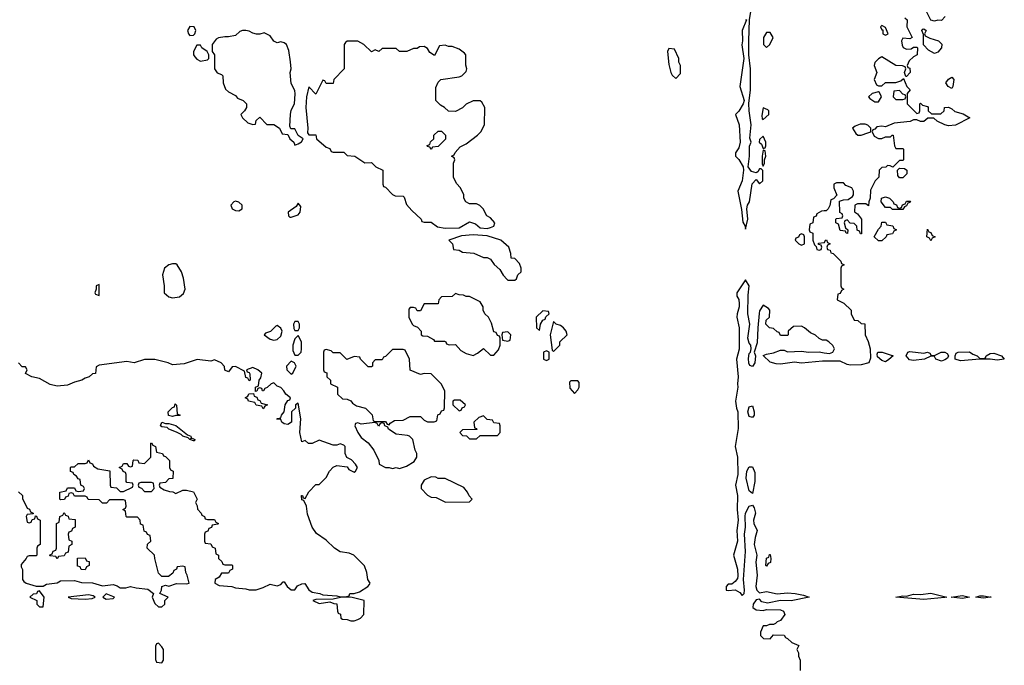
# Model space of a CAD drawing. Header units: inches. Extents: x 1980008 to 2252673, y 74414 to 260562.
# Tile 168 of 228: x 2185396 to 2191030, y 181160 to 184851. Entities that reach past the tile are written whole.
import ezdxf

# ---------------------------------------------------------------- set-up
doc = ezdxf.new("R2010")
doc.units = ezdxf.units.IN
doc.header["$MEASUREMENT"] = 0
doc.layers.add('C1188', color=7, linetype='Continuous')
doc.layers.add('C1198', color=7, linetype='Continuous')

msp = doc.modelspace()

# ---------------------------------------------------------------- linework, layer by layer
at = {"layer": 'C1188', "color": 5, "elevation": 60}
for points in [[(2189550, 184852), (2189554, 184850), (2189530.4, 184790), (2189532.2, 184730), (2189528.3, 184708.3), (2189538.8, 184630), (2189516.3, 184470), (2189540.7, 184390), (2189534.8, 184370), (2189510, 184328), (2189492, 184310), (2189513, 184250), (2189518.8, 184150), (2189510, 184118), (2189491.3, 184090), (2189491.3, 184070), (2189510, 184051.3), (2189534.8, 184010), (2189537.3, 183990), (2189530.5, 183930), (2189504.9, 183870), (2189526.2, 183766.2), (2189534, 183694), (2189547.3, 183670), (2189550, 183654), (2189561.6, 183710), (2189557.4, 183770), (2189561.3, 183790), (2189571.8, 183810), (2189587.3, 183912.7), (2189610, 183938), (2189630, 183912), (2189648, 183930), (2189648.7, 183950), (2189648, 183988), (2189638, 183998), (2189630, 183998), (2189619.3, 183980.7), (2189610, 183976), (2189583.9, 183983.9), (2189565.2, 184010), (2189571.8, 184070), (2189571.6, 184128.4), (2189580.9, 184150), (2189574.5, 184174.5), (2189580.7, 184250), (2189569.5, 184330.5), (2189569, 184371), (2189576.9, 184450), (2189577.4, 184570), (2189568.7, 184650), (2189567.8, 184730), (2189571.2, 184850), (2189581.2, 184910)], [(2190000, 183757.4), (2189983.6, 183756.4), (2189958, 183742), (2189952.7, 183727.3), (2189938, 183722), (2189934, 183690), (2189918, 183682), (2189914, 183650), (2189918, 183638), (2189934, 183630), (2189934, 183590), (2189943.6, 183563.6), (2189954, 183554), (2189958, 183538), (2189970, 183534), (2189982, 183538), (2189986, 183550), (2189982, 183562), (2189966, 183566), (2189967.3, 183572.7), (2190000, 183577.7)], [(2190000, 183018), (2189990, 183018), (2189970, 183028), (2189950, 183048), (2189920.2, 183060.2), (2189886, 183090), (2189870, 183098), (2189823.6, 183096.4), (2189794, 183070), (2189794, 183050), (2189790, 183046), (2189750, 183046), (2189742, 183062), (2189730, 183066), (2189710, 183086), (2189686, 183090), (2189666, 183110), (2189667.3, 183132.7), (2189686, 183150), (2189688, 183190), (2189680.4, 183200.4), (2189650, 183218), (2189630, 183186), (2189627.9, 183172.1), (2189618.8, 183090), (2189616.4, 183003.6), (2189598, 182950), (2189606, 182930), (2189602.8, 182890), (2189590, 182869.2), (2189574.6, 182874.6), (2189567.7, 182887.7), (2189565.4, 182914.6), (2189570, 182942), (2189578, 182950), (2189582, 182970), (2189579, 182990), (2189570, 183002), (2189563, 183030), (2189573.2, 183110), (2189563, 183170), (2189563.5, 183276.5), (2189569.4, 183330), (2189550, 183364), (2189498.8, 183290), (2189498.8, 183270), (2189510.4, 183250.4), (2189513.2, 183226.8), (2189513.4, 183210), (2189500.7, 183170), (2189499.1, 183150), (2189513, 183090), (2189513, 182967), (2189497.3, 182910), (2189507.7, 182810), (2189503, 182770), (2189506, 182750), (2189492.7, 182670), (2189498, 182630), (2189505.5, 182610), (2189506.6, 182513.4), (2189490.5, 182410), (2189503.8, 182350), (2189504.4, 182250), (2189492.4, 182190), (2189503, 182130), (2189500.5, 182050), (2189508, 181990), (2189499.1, 181930), (2189503, 181870), (2189480.7, 181790), (2189503.8, 181710), (2189506, 181670), (2189503, 181657), (2189490, 181639), (2189470, 181624), (2189450, 181624), (2189438.8, 181610), (2189438, 181598), (2189438, 181590), (2189450, 181587), (2189490, 181590.8), (2189516.9, 181576.9), (2189530, 181559.1), (2189540.9, 181570), (2189543.5, 181590), (2189537.4, 181650), (2189549.6, 181810), (2189543.6, 181910), (2189549.4, 181950), (2189546.6, 182010), (2189549.6, 182030.4), (2189569.3, 182070), (2189590, 182074.8), (2189599.3, 182059.3), (2189605.5, 182030), (2189594.8, 181990), (2189597.3, 181970), (2189616, 181930), (2189603.8, 181890), (2189598, 181850), (2189614.8, 181790), (2189608.2, 181750), (2189616, 181676), (2189608.8, 181610), (2189614, 181590), (2189630, 181574), (2189670, 181582.4), (2189730, 181567.7), (2189790, 181573.4), (2189834, 181570), (2189881.4, 181561.4), (2189914, 181550), (2189810, 181528.5), (2189750, 181529.6), (2189674.9, 181514.9), (2189643.1, 181523.1), (2189630, 181539), (2189610, 181534), (2189593.4, 181510), (2189590.8, 181490.8), (2189610, 181476.3), (2189650, 181473), (2189670, 181478.4), (2189750, 181477.1), (2189766, 181470), (2189774.8, 181450), (2189750, 181415.3), (2189730, 181408), (2189721, 181399), (2189710, 181394), (2189686.4, 181393.6), (2189670, 181386), (2189650, 181386), (2189634, 181350), (2189634, 181330), (2189652.7, 181312.7), (2189690, 181312), (2189710, 181334), (2189770, 181332), (2189778, 181318), (2189790, 181314), (2189814, 181290), (2189854, 181274), (2189842, 181250), (2189851.6, 181231.6), (2189852.7, 181212.7), (2189862, 181190), (2189862, 181130)], [(2190000, 182899), (2189990, 182899), (2189870, 182887), (2189830, 182892.7), (2189750, 182882), (2189723.9, 182883.9), (2189690, 182894), (2189649.5, 182930.5), (2189670, 182939.1), (2189710, 182945.5), (2189750, 182961), (2189770, 182961), (2189790, 182951.3), (2189870, 182956), (2189910, 182950.8), (2189970, 182951.3), (2190000, 182947.1)], [(2185390, 182152), (2185411.6, 182131.6), (2185412.7, 182112.7), (2185438, 182058), (2185452.7, 182052.7), (2185458, 182038), (2185474, 182030), (2185474, 182026), (2185438, 182022), (2185434, 182010), (2185438, 181978), (2185450, 181974), (2185462, 181978), (2185467.3, 181992.7), (2185482, 181998), (2185486, 182014), (2185492.7, 182012.7), (2185498, 181998), (2185514, 181990), (2185514, 181850), (2185498, 181842), (2185494, 181830), (2185494, 181790), (2185490, 181786), (2185450, 181786), (2185438, 181782), (2185434, 181770), (2185403.6, 181736.4), (2185403.6, 181723.6), (2185412.7, 181707.3), (2185412, 181650), (2185419.6, 181639.6), (2185434, 181630), (2185490, 181612), (2185530, 181612), (2185550, 181624.7), (2185610, 181632), (2185630, 181642), (2185710, 181644.7), (2185750, 181634), (2185812, 181632), (2185870, 181614), (2185930, 181621), (2185954.4, 181614.4), (2185970, 181602), (2186003.6, 181603.6), (2186030, 181610.5), (2186062, 181602), (2186130, 181596), (2186162, 181570), (2186154, 181550), (2186170, 181514), (2186190, 181494), (2186210, 181494), (2186226, 181510), (2186226, 181530), (2186246, 181550), (2186198, 181570), (2186208, 181590), (2186209.3, 181610.7), (2186230, 181618), (2186250, 181612), (2186293.2, 181626.8), (2186350, 181626), (2186366, 181630), (2186354.6, 181674.6), (2186346, 181690), (2186342, 181722), (2186330, 181726), (2186298, 181722), (2186294, 181710), (2186278, 181702), (2186272.7, 181687.3), (2186247.3, 181667.3), (2186210, 181668), (2186190, 181686), (2186168.7, 181770), (2186168, 181790), (2186126, 181830), (2186127.3, 181852.7), (2186146, 181870), (2186142, 181902), (2186127.3, 181907.3), (2186122, 181922), (2186107.3, 181927.3), (2186102, 181962), (2186087.3, 181967.3), (2186086, 181990), (2186070, 182006), (2186010, 182006), (2186006, 182010), (2186002, 182042), (2185986, 182050), (2186002, 182058), (2186006, 182070), (2186002, 182102), (2185990, 182106), (2185910, 182106), (2185892.7, 182087.3), (2185870, 182086), (2185850, 182106), (2185788.4, 182108.4), (2185782, 182122), (2185770, 182126), (2185710, 182126), (2185702, 182142), (2185690, 182146), (2185678, 182142), (2185672.7, 182127.3), (2185658, 182122), (2185652.7, 182107.3), (2185630, 182106), (2185626, 182110), (2185626, 182150), (2185662, 182158), (2185670, 182174), (2185710, 182174), (2185718, 182158), (2185730, 182154), (2185762, 182158), (2185766, 182170), (2185762, 182182), (2185746, 182190), (2185742, 182222), (2185730, 182226), (2185722, 182242), (2185706, 182250), (2185702, 182262), (2185687.3, 182267.3), (2185686, 182290), (2185690, 182294), (2185710, 182294), (2185730, 182314), (2185770, 182314), (2185782, 182318), (2185790, 182334), (2185798, 182318), (2185812.7, 182312.7), (2185818, 182298), (2185843.6, 182283.6), (2185912.7, 182272.7), (2185914, 182190), (2185918, 182178), (2185950, 182174), (2185970, 182154), (2185990, 182154), (2186042, 182178), (2186046, 182190), (2186042, 182202), (2186010, 182206), (2186006, 182210), (2186006, 182250), (2186002, 182262), (2185987.3, 182267.3), (2185982, 182282), (2185966, 182290), (2185982, 182298), (2185990, 182314), (2186010, 182314), (2186018, 182298), (2186030, 182294), (2186042, 182298), (2186046, 182330), (2186050, 182334), (2186072.7, 182332.7), (2186078, 182318), (2186110, 182314), (2186146, 182350), (2186146, 182430), (2186150, 182432), (2186158, 182418), (2186174, 182410), (2186178, 182378), (2186214, 182370), (2186218, 182358), (2186230, 182354), (2186254, 182330), (2186254, 182290), (2186258, 182278), (2186274, 182270), (2186272.7, 182227.3), (2186250, 182226), (2186230, 182206), (2186198, 182202), (2186194, 182190), (2186198, 182178), (2186223.6, 182163.6), (2186252.7, 182152.7), (2186271.6, 182151.6), (2186290, 182142), (2186330, 182162), (2186350, 182162), (2186390, 182151.3), (2186412, 182110), (2186402, 182090), (2186411.6, 182071.6), (2186412.7, 182052.7), (2186434, 182030), (2186438, 182018), (2186454, 182010), (2186458, 181998), (2186470, 181994), (2186510, 181994), (2186518, 181978), (2186534, 181970), (2186530, 181966), (2186498, 181962), (2186492.7, 181947.3), (2186478, 181942), (2186472.7, 181927.3), (2186458, 181922), (2186454, 181910), (2186454, 181870), (2186458, 181858), (2186490, 181854), (2186498, 181838), (2186514, 181830), (2186518, 181798), (2186534, 181790), (2186534, 181770), (2186552.7, 181752.7), (2186558, 181738), (2186570, 181734), (2186610, 181734), (2186614, 181730), (2186614, 181710), (2186598, 181702), (2186590, 181686), (2186550, 181686), (2186536.9, 181663.1), (2186514, 181650), (2186512, 181630), (2186536.9, 181616.9), (2186610, 181611.3), (2186630, 181602), (2186690, 181598), (2186710, 181592), (2186750, 181592), (2186790, 181604.7), (2186830, 181624.7), (2186870, 181614), (2186890, 181622), (2186903.1, 181636.9), (2186910, 181638), (2186926, 181610), (2186950, 181590.8), (2186970, 181590.8), (2186985.3, 181614.7), (2187010, 181626.4), (2187027.5, 181627.5), (2187050, 181590.8), (2187070, 181577.3), (2187114, 181570), (2187130, 181562), (2187210, 181558), (2187230, 181551.3), (2187267.3, 181552.7), (2187282, 181558), (2187286, 181570), (2187310, 181570.8), (2187340.2, 181579.8), (2187389, 181610), (2187398, 181622), (2187402, 181630), (2187388.7, 181650), (2187382, 181690), (2187369.1, 181729.1), (2187308.8, 181788.9), (2187280.4, 181800.4), (2187230, 181808), (2187198, 181830), (2187150, 181875.3), (2187093.6, 181913.6), (2187069.4, 181949.4), (2187043.1, 182023.1), (2187038, 182070), (2187022, 182102), (2187010, 182106), (2187009.4, 182130), (2187014, 182130), (2187018, 182118), (2187030, 182114), (2187050, 182152), (2187090, 182194), (2187110, 182194), (2187118, 182202), (2187150, 182234), (2187168, 182270), (2187190, 182292), (2187210, 182302), (2187270, 182294), (2187279.6, 182279.6), (2187310, 182264.7), (2187318, 182270), (2187328, 182290), (2187318, 182310), (2187294.6, 182334.6), (2187268.4, 182348.4), (2187258, 182370), (2187258, 182410), (2187250, 182418), (2187230, 182426), (2187210, 182418), (2187190, 182418), (2187110, 182448), (2187070, 182428), (2187048.4, 182428.4), (2187030, 182446), (2187010, 182438), (2186999, 182490), (2187004, 182570), (2186990, 182658), (2186974, 182650), (2186974, 182630), (2186952, 182610), (2186952, 182550), (2186930, 182537.2), (2186910, 182541.2), (2186895.3, 182550), (2186890, 182566), (2186867.3, 182567.3), (2186868.4, 182571.6), (2186890, 182574), (2186894, 182590), (2186909, 182610), (2186915.3, 182650), (2186930, 182674), (2186942, 182678), (2186946, 182690), (2186918, 182710), (2186908, 182730), (2186890, 182748), (2186870, 182755.3), (2186850, 182774), (2186834, 182770), (2186812.7, 182747.3), (2186798, 182742), (2186791.6, 182728.4), (2186786, 182730), (2186782, 182742), (2186770, 182746), (2186758, 182742), (2186752.7, 182727.3), (2186746, 182726), (2186746, 182750), (2186762, 182758), (2186766, 182790), (2186776.4, 182803.6), (2186782, 182830), (2186758, 182850), (2186730, 182862), (2186694, 182850), (2186698, 182838), (2186710, 182834), (2186712.7, 182827.3), (2186714, 182790), (2186710, 182786), (2186702, 182802), (2186690, 182806), (2186682, 182842), (2186630, 182868), (2186612.7, 182867.3), (2186590, 182838), (2186570, 182848), (2186568, 182868), (2186548.4, 182888.4), (2186510, 182906), (2186490, 182898), (2186411.6, 182908.4), (2186336.9, 182883.1), (2186270, 182878), (2186246, 182890), (2186170, 182908), (2186110, 182908.7), (2186050.9, 182889.1), (2186010, 182897.2), (2185850, 182875.3), (2185832.7, 182867.3), (2185830, 182828), (2185812.7, 182827.3), (2185794, 182810), (2185770, 182802), (2185750.7, 182789.3), (2185710, 182779), (2185670, 182762), (2185610, 182755.3), (2185570, 182766), (2185510, 182799), (2185466, 182810), (2185428.8, 182828.9), (2185438, 182850), (2185430, 182866), (2185410, 182866), (2185388.4, 182888.4)]]:
    msp.add_lwpolyline(points, dxfattribs=at)
for points in [[(2186368.7, 184811.3), (2186356, 184790), (2186361, 184770), (2186370, 184761), (2186390, 184762), (2186398, 184770), (2186404, 184790), (2186394, 184810)], [(2186690, 184789.5), (2186670, 184789.4), (2186655.9, 184784.1), (2186630, 184761.2), (2186590, 184753.2), (2186570, 184754), (2186533.4, 184746.6), (2186520.7, 184739.3), (2186498, 184710), (2186498, 184670), (2186511.3, 184650), (2186511, 184570), (2186526.8, 184546.8), (2186550, 184538), (2186558, 184530), (2186561, 184490), (2186573.7, 184453.7), (2186590, 184438), (2186630, 184418), (2186642, 184402), (2186674, 184390), (2186694, 184370), (2186694, 184350), (2186682, 184330), (2186662, 184310), (2186671.3, 184290), (2186702, 184262), (2186730, 184252), (2186746, 184254), (2186750, 184274), (2186770, 184294), (2186810, 184252), (2186850, 184251.3), (2186882, 184230), (2186898, 184198), (2186930, 184194), (2186942, 184170), (2186964.7, 184150), (2186970, 184134), (2186990, 184142), (2187008, 184152), (2187018, 184170), (2186988.8, 184188.9), (2186970, 184228), (2186948, 184228), (2186942, 184242), (2186946, 184310), (2186950, 184334), (2186968, 184370), (2186972.1, 184427.9), (2186970, 184446), (2186950, 184486), (2186944, 184550), (2186949.1, 184570.9), (2186946.3, 184610), (2186935.9, 184675.9), (2186922, 184710), (2186910, 184719), (2186890, 184724), (2186870, 184719), (2186850, 184729), (2186830, 184758), (2186795.3, 184775.3), (2186770, 184768), (2186751.6, 184768.4), (2186730, 184774), (2186710, 184786)], [(2189690, 184778), (2189670, 184778), (2189651.3, 184750), (2189652, 184710), (2189670, 184692), (2189688, 184710), (2189708, 184750)], [(2186430, 184706), (2186410, 184706), (2186391.3, 184670), (2186391, 184650), (2186398, 184638), (2186410, 184624.7), (2186430, 184614.8), (2186470, 184622), (2186478, 184630), (2186478, 184650), (2186468.8, 184668.9), (2186438, 184690)], [(2187330, 184728), (2187270, 184728), (2187259.6, 184720.4), (2187252, 184710), (2187252, 184570), (2187194, 184510), (2187190, 184486), (2187150, 184486), (2187142, 184502), (2187130, 184506), (2187090, 184426), (2187050, 184468), (2187038, 184410), (2187033, 184350), (2187044.9, 184230), (2187043.5, 184203.5), (2187050, 184192), (2187090, 184192), (2187094, 184170), (2187150, 184122), (2187170, 184114), (2187178, 184098), (2187190, 184094), (2187250, 184094), (2187270, 184074), (2187314, 184070), (2187370, 184032), (2187410, 184034), (2187434, 184010), (2187474, 183990), (2187474, 183910), (2187478, 183898), (2187490, 183894), (2187530, 183852), (2187544.7, 183844.7), (2187590, 183842), (2187596.9, 183836.9), (2187610, 183794), (2187639.6, 183759.6), (2187694, 183710), (2187698, 183698), (2187710, 183694), (2187750, 183694), (2187787.1, 183667.1), (2187830, 183658.8), (2187910, 183662), (2187970, 183695.5), (2188004, 183684), (2188030, 183662), (2188070, 183658), (2188090, 183663.8), (2188108.7, 183670), (2188114, 183690), (2188090, 183718), (2188068.7, 183730), (2188048, 183770), (2188028.8, 183788.9), (2188010, 183798), (2187970, 183798), (2187949.1, 183809.1), (2187938, 183830), (2187938, 183850), (2187918, 183890), (2187894.6, 183914.6), (2187878, 183950), (2187878, 184030), (2187886, 184050), (2187882, 184062), (2187866, 184070), (2187882, 184078), (2187887.3, 184092.7), (2187916.4, 184123.6), (2187950, 184142), (2188015.3, 184190), (2188035.3, 184210), (2188055.3, 184250), (2188058, 184350), (2188040.4, 184380.4), (2188030, 184388), (2187990, 184388), (2187950, 184368), (2187930, 184348), (2187890, 184326), (2187850, 184328), (2187826, 184350), (2187803.1, 184363.1), (2187778, 184390), (2187776.4, 184463.6), (2187790, 184494), (2187806, 184510), (2187910, 184524.7), (2187926, 184530), (2187950, 184554), (2187955.3, 184570), (2187948.4, 184591.6), (2187948, 184650), (2187940.4, 184660.4), (2187910, 184682), (2187870, 184698), (2187850, 184698), (2187830, 184706), (2187798, 184702), (2187770, 184646), (2187743.1, 184663.1), (2187730, 184686), (2187710, 184698), (2187683.6, 184696.4), (2187670, 184686), (2187650, 184686), (2187611.3, 184668.7), (2187568.7, 184668.7), (2187550, 184686), (2187470, 184686), (2187451.6, 184668.4), (2187430, 184678), (2187410, 184668), (2187366, 184710)], [(2189110, 184686), (2189102, 184670), (2189110, 184594), (2189122, 184550), (2189130, 184534), (2189150, 184514), (2189176.4, 184543.6), (2189178, 184590), (2189168.4, 184608.4), (2189168, 184630), (2189142, 184682)], [(2189650, 184348), (2189642.5, 184302.5), (2189644.5, 184284.5), (2189650, 184281), (2189682, 184310), (2189682, 184330), (2189676.5, 184336.5)], [(2187750, 184108), (2187742, 184122), (2187730, 184126), (2187727.3, 184132.7), (2187742, 184138), (2187747.3, 184152.7), (2187766, 184170), (2187766, 184190), (2187790, 184214), (2187810, 184214), (2187832, 184190), (2187832.7, 184167.3), (2187790, 184126), (2187758, 184122)], [(2189650, 184186), (2189630, 184166), (2189627.3, 184150), (2189639.8, 184139.8), (2189650, 184114), (2189662, 184118), (2189666, 184130), (2189666, 184150)], [(2189650, 184106), (2189644.7, 184070), (2189644.7, 184024.7), (2189650, 184014), (2189658, 184030), (2189658, 184050), (2189666, 184070), (2189662, 184102)], [(2186630, 183813.2), (2186622, 183810), (2186604.7, 183790), (2186611.3, 183770), (2186630, 183760.7), (2186650, 183758.8), (2186668.7, 183770), (2186668.7, 183790), (2186650, 183808.7)], [(2186990, 183802), (2186977.5, 183782.5), (2186932, 183750), (2186934, 183730), (2186942, 183722), (2186950, 183722), (2186990, 183734.8), (2187000.9, 183750), (2187004, 183784)], [(2187990, 183620.5), (2187924.9, 183615.1), (2187852, 183590), (2187872, 183570), (2187878, 183538), (2187910, 183534), (2187930, 183522), (2187995.3, 183515.3), (2188050, 183492), (2188070, 183491.3), (2188090, 183482), (2188111.6, 183451.6), (2188143.6, 183423.6), (2188162, 183390), (2188185.4, 183365.4), (2188190, 183362), (2188230, 183362), (2188238, 183370), (2188247.3, 183392.7), (2188266, 183410), (2188266, 183430), (2188256.4, 183456.4), (2188230, 183486), (2188207.3, 183487.3), (2188206, 183514), (2188195.3, 183550), (2188149, 183590), (2188070, 183615.3)], [(2189870, 183626), (2189858, 183622), (2189852.7, 183607.3), (2189838, 183602), (2189834, 183590), (2189854, 183570), (2189870, 183562), (2189886, 183570), (2189886, 183610), (2189882, 183622)], [(2186290, 183455.3), (2186270, 183455.3), (2186250, 183448.7), (2186224.7, 183430), (2186212.7, 183392.7), (2186222, 183330), (2186222, 183290), (2186250, 183266), (2186270, 183261), (2186310, 183266), (2186333.6, 183286.4), (2186342, 183310), (2186333.6, 183373.6), (2186322, 183410), (2186298, 183450)], [(2185850, 183338), (2185834, 183330), (2185834, 183310), (2185826.8, 183290), (2185830, 183282), (2185850, 183274)], [(2187890, 183286), (2187870, 183268), (2187810, 183266), (2187794, 183250), (2187790, 183226), (2187710, 183226), (2187690, 183186), (2187670, 183186), (2187662, 183202), (2187650, 183206), (2187630, 183206), (2187623.6, 183196.4), (2187622, 183150), (2187642, 183110), (2187650, 183102), (2187672.7, 183092.7), (2187694, 183070), (2187694, 183050), (2187703.6, 183043.6), (2187730, 183042), (2187763.6, 183023.6), (2187770, 183014), (2187827.3, 183012.7), (2187834, 183010), (2187838, 182998), (2187852.7, 182992.7), (2187890, 182994), (2187919.6, 182959.6), (2187950, 182942), (2187990, 182932), (2188016.4, 182943.6), (2188050, 182972), (2188090, 182934), (2188110, 182934), (2188136.4, 182963.6), (2188146, 182990), (2188146, 183030), (2188142, 183042), (2188130, 183046), (2188122, 183062), (2188110, 183066), (2188096.4, 183116.4), (2188078, 183150), (2188058, 183170), (2188048, 183190), (2188048, 183210), (2188030, 183238), (2187970, 183268), (2187950, 183268), (2187936.4, 183276.4), (2187910, 183278)], [(2188390, 183186), (2188352, 183150), (2188354, 183090), (2188370, 183074), (2188375.3, 183110), (2188390, 183134), (2188402, 183138), (2188407.3, 183152.7), (2188426, 183170), (2188422, 183182)], [(2186990, 183126), (2186970, 183126), (2186962, 183110), (2186965.4, 183085.4), (2186970, 183074), (2186990, 183074), (2186998, 183090), (2186998, 183110)], [(2188450, 183126), (2188431.3, 183050), (2188442, 182962), (2188450, 182954), (2188486, 182990), (2188486, 183010), (2188528, 183050), (2188522, 183070), (2188508, 183090), (2188490, 183102), (2188466, 183110)], [(2186870, 183102), (2186861, 183099), (2186831.3, 183068.7), (2186802, 183058), (2186794, 183050), (2186830, 183024.7), (2186850, 183018), (2186870, 183022), (2186890, 183042), (2186897.2, 183070), (2186890, 183088)], [(2188190, 183066), (2188158, 183062), (2188154, 183050), (2188158, 183018), (2188190, 183014), (2188202, 183018), (2188206, 183050)], [(2186990, 183046), (2186970, 183026), (2186958, 182990), (2186959.6, 182959.6), (2186970, 182934), (2186990, 182934), (2187006, 182950), (2187008, 182970), (2187008, 183010)], [(2187590, 182966), (2187530, 182966), (2187490, 182926), (2187478, 182922), (2187470, 182906), (2187430, 182906), (2187414, 182890), (2187414, 182870), (2187410, 182866), (2187390, 182866), (2187346, 182910), (2187342, 182922), (2187310, 182926), (2187268.8, 182908.9), (2187230, 182946), (2187190, 182946), (2187178, 182958), (2187150, 182966), (2187138, 182962), (2187134, 182950), (2187134, 182850), (2187138, 182838), (2187152.7, 182832.7), (2187154, 182810), (2187174, 182790), (2187174, 182770), (2187214, 182750), (2187214, 182710), (2187243.6, 182683.6), (2187270, 182682), (2187290, 182672), (2187299.6, 182659.6), (2187323.6, 182643.6), (2187374, 182630), (2187412.7, 182592.7), (2187418, 182558), (2187430, 182554), (2187490, 182554), (2187498, 182538), (2187510, 182534), (2187516.4, 182543.6), (2187540.4, 182559.6), (2187590, 182562), (2187630, 182582), (2187690, 182582), (2187710, 182562), (2187730, 182552), (2187767.3, 182552.7), (2187782, 182558), (2187788.4, 182591.6), (2187802, 182598), (2187810, 182614), (2187822, 182618), (2187827.3, 182632.7), (2187828, 182730), (2187808, 182770), (2187750, 182826), (2187710, 182828), (2187690, 182822), (2187630, 182848), (2187626, 182910), (2187602, 182962)], [(2188410, 182958), (2188394, 182950), (2188394, 182910), (2188410, 182902), (2188426, 182910), (2188426, 182950)], [(2186950, 182898), (2186922, 182870), (2186924.7, 182850), (2186950, 182824.7), (2186958, 182830), (2186978, 182870), (2186968.4, 182888.4)], [(2188590, 182786), (2188550, 182786), (2188542, 182778), (2188543.6, 182743.6), (2188570, 182714), (2188590, 182734), (2188598, 182750), (2188596.4, 182776.4)], [(2186790, 182626), (2186782, 182642), (2186750, 182648), (2186742, 182662), (2186706, 182670), (2186702, 182682), (2186686, 182690), (2186702, 182698), (2186707.3, 182712.7), (2186734, 182714), (2186738, 182698), (2186752.7, 182692.7), (2186758, 182678), (2186770, 182674), (2186778, 182658), (2186814, 182650), (2186798, 182642)], [(2187916.4, 182676.4), (2187883.6, 182676.4), (2187874, 182670), (2187874, 182650), (2187910, 182614), (2187922, 182618), (2187927.3, 182632.7), (2187942, 182638), (2187946, 182650)], [(2186270, 182582), (2186248.4, 182588.4), (2186246, 182610), (2186270, 182634), (2186282, 182638), (2186286, 182654), (2186292.7, 182647.3), (2186298, 182598), (2186314, 182590), (2186310, 182588.7), (2186290, 182588.7)], [(2189590, 182576), (2189570, 182582.7), (2189563, 182610), (2189570, 182637.3), (2189590, 182642.8), (2189599.5, 182610), (2189598.4, 182590)], [(2186230, 182542), (2186250, 182542), (2186290, 182531.3), (2186356.8, 182476.8), (2186374.8, 182470), (2186378, 182462), (2186374, 182454), (2186382, 182458), (2186398, 182450), (2186396, 182444), (2186390, 182444), (2186369, 182450), (2186360.4, 182460.4), (2186330, 182469.6), (2186320.2, 182480.2), (2186293.6, 182493.6), (2186248.7, 182510), (2186240.4, 182520.4), (2186210, 182522.7), (2186201.2, 182530), (2186209.1, 182550.9)], [(2187427.3, 182547.3), (2187350, 182538), (2187330, 182546), (2187318, 182542), (2187314, 182530), (2187331.3, 182490), (2187350, 182462), (2187390, 182432), (2187422, 182390), (2187451.6, 182331.6), (2187452, 182310), (2187490, 182291.3), (2187510, 182291.3), (2187530, 182284.7), (2187550, 182291), (2187570, 182284.7), (2187610, 182298), (2187654, 182326), (2187668, 182350), (2187668, 182370), (2187658, 182390), (2187646, 182450), (2187626, 182470), (2187614.6, 182474.6), (2187550, 182482), (2187506, 182510), (2187502, 182522), (2187486, 182530), (2187482, 182542), (2187470, 182546), (2187458, 182542), (2187450, 182528), (2187442, 182542)], [(2188050, 182586), (2188023.6, 182576.4), (2187994, 182550), (2187998, 182518), (2188010, 182514), (2188012.7, 182507.3), (2187930, 182506), (2187914, 182490), (2187930, 182474), (2187952.7, 182472.7), (2187970, 182454), (2188010, 182454), (2188030, 182474), (2188130, 182474), (2188146, 182490), (2188146, 182530), (2188142, 182542), (2188110, 182546), (2188102, 182562), (2188070, 182566)], [(2189590, 182142), (2189570, 182158), (2189553.6, 182230), (2189557.6, 182270), (2189570, 182294.8), (2189590, 182294.8), (2189602.8, 182262.8), (2189602.4, 182210)], [(2186150, 182206), (2186090, 182206), (2186078, 182202), (2186074, 182190), (2186078, 182178), (2186092.7, 182172.7), (2186110, 182154), (2186150, 182154), (2186166, 182170), (2186162, 182202)], [(2187750, 182238), (2187710, 182218), (2187694, 182190), (2187694, 182170), (2187730, 182132), (2187750, 182122), (2187779.6, 182119.6), (2187832.7, 182092.7), (2187970, 182094), (2187986, 182110), (2187968, 182128), (2187958, 182150), (2187936.5, 182176.5), (2187830, 182228.7), (2187790, 182228), (2187776.4, 182236.4)], [(2185610, 181768), (2185602, 181782), (2185570, 181786), (2185566, 181790), (2185582, 181798), (2185587.3, 181812.7), (2185602, 181818), (2185606, 181830), (2185606, 181970), (2185622, 181978), (2185626, 182010), (2185642, 182018), (2185650, 182034), (2185658, 182018), (2185672.7, 182012.7), (2185678, 181998), (2185712.7, 181992.7), (2185714, 181950), (2185698, 181942), (2185692.7, 181927.3), (2185678, 181922), (2185674, 181910), (2185678, 181878), (2185694, 181870), (2185694, 181850), (2185678, 181842), (2185672.7, 181807.3), (2185658, 181802), (2185650, 181786), (2185618, 181782)], [(2185770, 181706), (2185747.3, 181707.3), (2185742, 181722), (2185727.3, 181727.3), (2185727.3, 181772.7), (2185770, 181774), (2185778, 181758), (2185792.7, 181752.7), (2185794, 181730), (2185778, 181722)], [(2189670, 181726), (2189666, 181730), (2189668.4, 181771.6), (2189682, 181778), (2189686, 181794), (2189690, 181794), (2189694, 181770), (2189691.6, 181748.4), (2189678, 181742)], [(2185510, 181586), (2185498, 181582), (2185491.6, 181568.4), (2185472.7, 181567.3), (2185454, 181550), (2185494, 181530), (2185494, 181510), (2185510, 181494), (2185530, 181494), (2185535.3, 181550)], [(2185790, 181562), (2185674, 181550), (2185690, 181542), (2185770, 181538), (2185810, 181541), (2185828, 181550), (2185817.2, 181557.2)], [(2185890, 181568), (2185872, 181550), (2185890, 181538), (2185930, 181542), (2185938, 181550)], [(2187290, 181549.2), (2187231.6, 181548.4), (2187190, 181538), (2187090, 181535.3), (2187074, 181530), (2187110, 181514), (2187170, 181522), (2187192.7, 181512.7), (2187211.6, 181511.6), (2187214, 181470), (2187218, 181458), (2187231.6, 181451.6), (2187234, 181430), (2187243.6, 181423.6), (2187270, 181422), (2187290, 181414), (2187310, 181414), (2187330, 181422), (2187346, 181430), (2187366, 181450), (2187368, 181530)], [(2186190, 181286), (2186178, 181282), (2186174, 181270), (2186172.7, 181192.7), (2186178, 181178), (2186210, 181174), (2186218, 181190), (2186218, 181250), (2186210, 181266)]]:
    msp.add_lwpolyline(points, close=True, dxfattribs=at)
at = {"layer": 'C1198', "color": 5, "elevation": 60}
for points in [[(2190461, 184861), (2190474, 184850), (2190472, 184810), (2190502, 184750), (2190490, 184742), (2190450, 184746), (2190442, 184730), (2190445.4, 184705.4), (2190451.6, 184691.6), (2190470, 184682), (2190496.4, 184683.6), (2190510, 184694), (2190530, 184694), (2190534, 184690), (2190532, 184650), (2190510, 184638), (2190484.7, 184615.3), (2190474, 184590), (2190478, 184578), (2190490, 184574), (2190491.3, 184550), (2190470, 184526), (2190466, 184526), (2190458, 184550), (2190466, 184570), (2190462, 184582), (2190448, 184588), (2190410, 184589.2), (2190330, 184638), (2190310, 184628), (2190290, 184606), (2190284.7, 184590), (2190301, 184550), (2190286, 184510), (2190299.6, 184479.6), (2190310, 184472), (2190330, 184472), (2190350, 184491.3), (2190410, 184491.3), (2190438, 184502), (2190454, 184514), (2190472, 184470), (2190492, 184450), (2190474, 184430), (2190474, 184370), (2190530, 184314), (2190542, 184318), (2190546, 184330), (2190546, 184370), (2190550, 184374), (2190562, 184362), (2190590, 184354), (2190594, 184350), (2190594, 184330), (2190612.7, 184312.7), (2190667.3, 184312.7), (2190686, 184330), (2190688, 184350), (2190710, 184351.3), (2190730, 184342), (2190746.4, 184326.4), (2190793.7, 184313.7), (2190832, 184290), (2190750, 184249), (2190710, 184245.2), (2190689.1, 184249.1), (2190646, 184270), (2190627.3, 184287.3), (2190610, 184288), (2190592.7, 184287.3), (2190570, 184268.7), (2190550, 184268.7), (2190530, 184278), (2190510, 184278), (2190490.9, 184269.1), (2190399.6, 184260.4), (2190350, 184238), (2190330, 184242), (2190301, 184239), (2190290, 184226), (2190278, 184222), (2190274, 184210), (2190285.4, 184185.4), (2190310, 184172), (2190330, 184171.3), (2190350, 184182), (2190378, 184182), (2190388.4, 184191.6), (2190394, 184190), (2190402, 184130), (2190410, 184114), (2190450, 184114), (2190454, 184110), (2190454, 184050), (2190450, 184046), (2190430, 184046), (2190392, 184008), (2190376.4, 184016.4), (2190362, 184018), (2190351.6, 184008.4), (2190330, 184006), (2190314, 183990), (2190312, 183950), (2190292, 183930), (2190263.6, 183876.4), (2190262, 183830), (2190254, 183810), (2190252.7, 183787.3), (2190238, 183798), (2190190, 183798), (2190174, 183790), (2190172.7, 183752.7), (2190190, 183742), (2190212, 183710), (2190212.7, 183627.3), (2190207.3, 183627.3), (2190202, 183642), (2190187.3, 183647.3), (2190186, 183670), (2190170, 183686), (2190147.3, 183687.3), (2190130, 183706), (2190118, 183702), (2190114, 183690), (2190122, 183662), (2190134, 183650), (2190132, 183628), (2190126, 183630), (2190122, 183642), (2190090, 183646), (2190082, 183682), (2190066, 183690), (2190066, 183710), (2190070, 183714), (2190102, 183718), (2190106, 183730), (2190102, 183742), (2190088.4, 183748.4), (2190087.3, 183812.7), (2190110, 183822), (2190136.4, 183823.6), (2190160.4, 183839.6), (2190168, 183850), (2190168, 183870), (2190158, 183890), (2190124, 183904), (2190110, 183918), (2190070, 183918), (2190054, 183910), (2190054, 183890), (2190072, 183848), (2190052.7, 183827.3), (2190038, 183822), (2190031.6, 183788.4), (2190022, 183770), (2190010, 183758), (2190000, 183757.4)], [(2190691.6, 184868.4), (2190670, 184846), (2190650, 184848), (2190630, 184842), (2190610, 184848), (2190582, 184902)], [(2190000, 183577.7), (2190002, 183578), (2190006, 183590), (2190012.7, 183592.7), (2190018, 183578), (2190034, 183570), (2190018, 183562), (2190014, 183550), (2190018, 183538), (2190032.7, 183532.7), (2190038, 183518), (2190050, 183514), (2190094, 183470), (2190098, 183458), (2190114, 183450), (2190098, 183442), (2190094, 183430), (2190094, 183330), (2190098, 183318), (2190112, 183310), (2190098, 183302), (2190090, 183286), (2190078, 183282), (2190074, 183250), (2190111.2, 183231.1), (2190154, 183190), (2190154, 183170), (2190170, 183134), (2190191.6, 183131.6), (2190210, 183114), (2190231.6, 183111.6), (2190234, 183050), (2190251.3, 183011.3), (2190262, 182970), (2190263.6, 182916.4), (2190254, 182890), (2190210, 182878), (2190150, 182875.3), (2190130, 182879), (2190090, 182899), (2190000, 182899)], [(2190000, 182947.1), (2190030, 182942.8), (2190048, 182950), (2190058, 182970), (2190048.4, 182988.4), (2190026, 183010), (2190010, 183018), (2190000, 183018)]]:
    msp.add_lwpolyline(points, dxfattribs=at)
for points in [[(2190330, 184818), (2190322, 184810), (2190330, 184794), (2190334, 184794), (2190334, 184770), (2190350, 184762), (2190366, 184770), (2190350, 184806)], [(2190630, 184658), (2190596.4, 184676.4), (2190567.3, 184707.3), (2190567.3, 184767.3), (2190558, 184790), (2190564, 184796), (2190570, 184798), (2190582, 184790), (2190574, 184770), (2190578, 184758), (2190604.7, 184744.7), (2190654, 184730), (2190672, 184712), (2190671.3, 184690), (2190650, 184666)], [(2190730, 184458), (2190708, 184470), (2190695.3, 184490), (2190710, 184512), (2190730, 184522), (2190742, 184510), (2190736, 184470)], [(2190310, 184438), (2190274, 184430), (2190252, 184410), (2190259.6, 184399.6), (2190290, 184382), (2190310, 184382), (2190328, 184410), (2190315.3, 184435.3)], [(2190430, 184446), (2190398, 184442), (2190394, 184410), (2190410, 184394), (2190450, 184394), (2190462, 184398), (2190466, 184410), (2190462, 184422), (2190450, 184426)], [(2190234.6, 184254.6), (2190205.4, 184254.6), (2190176.9, 184243.1), (2190162, 184230), (2190179.6, 184199.6), (2190191.3, 184191.3), (2190210, 184191), (2190250, 184204.7), (2190266, 184210), (2190266, 184230), (2190248.7, 184248.7)], [(2190430, 183946), (2190420.4, 183960.4), (2190418, 183990), (2190430, 184002), (2190459.6, 183999.6), (2190471.6, 183991.6), (2190472, 183970), (2190450, 183946)], [(2190430, 183774), (2190442, 183778), (2190447.3, 183792.7), (2190462, 183798), (2190470, 183814), (2190492.7, 183812.7), (2190490, 183806), (2190478, 183802), (2190470, 183786), (2190458, 183782), (2190450, 183766), (2190390, 183766), (2190378, 183778), (2190350, 183778), (2190326, 183810), (2190328, 183830), (2190350, 183838), (2190374, 183830), (2190394, 183810), (2190398, 183798), (2190412.7, 183792.7), (2190418, 183778)], [(2190310, 183586), (2190286, 183610), (2190310, 183654), (2190326, 183670), (2190330, 183694), (2190350, 183694), (2190358, 183678), (2190391.6, 183671.6), (2190398, 183658), (2190414, 183650), (2190398, 183642), (2190390, 183626), (2190358, 183622), (2190354, 183610), (2190330, 183586)], [(2190610, 183586), (2190602, 183602), (2190586, 183610), (2190590, 183654), (2190598, 183638), (2190610, 183634), (2190618, 183618), (2190634, 183610), (2190618, 183602)], [(2190350, 182895.3), (2190330, 182902), (2190304, 182924), (2190302, 182938), (2190306, 182950), (2190330.9, 182950.9), (2190394, 182930), (2190370, 182908)], [(2190570, 182944.7), (2190590.6, 182950.6), (2190603.6, 182943.6), (2190612, 182932), (2190630, 182931.3), (2190669.5, 182950.5), (2190690, 182950.6), (2190703.5, 182943.5), (2190711.3, 182930), (2190704, 182916), (2190690, 182906), (2190670, 182898), (2190638, 182910), (2190630, 182926), (2190610, 182928), (2190574, 182910), (2190510, 182902.7), (2190486.8, 182906.8), (2190468, 182930), (2190478, 182950), (2190490, 182954.8)], [(2190890, 182914), (2190910, 182914), (2190922, 182918), (2190926, 182930), (2190950, 182942), (2190970, 182944.7), (2191014, 182930), (2191030, 182909.4), (2190990, 182903.7), (2190949.4, 182909.4), (2190890.6, 182909.4), (2190780.1, 182900.1), (2190748.7, 182910), (2190748.7, 182930), (2190755.3, 182944.7), (2190766, 182950), (2190830, 182952.7), (2190850, 182938), (2190874, 182930)], [(2190570, 181536.9), (2190408.7, 181550), (2190450, 181557.3), (2190470, 181554.8), (2190510, 181566.8), (2190550, 181565.5), (2190610, 181572.4), (2190702, 181550), (2190690, 181548)], [(2190790, 181541.6), (2190726, 181550), (2190790, 181559.3), (2190830, 181549.6)], [(2190910, 181543.6), (2190868, 181550), (2190890, 181557.3), (2190910, 181558), (2190954, 181550), (2190950, 181549.3)]]:
    msp.add_lwpolyline(points, close=True, dxfattribs=at)

doc.saveas('drawing.dxf')
